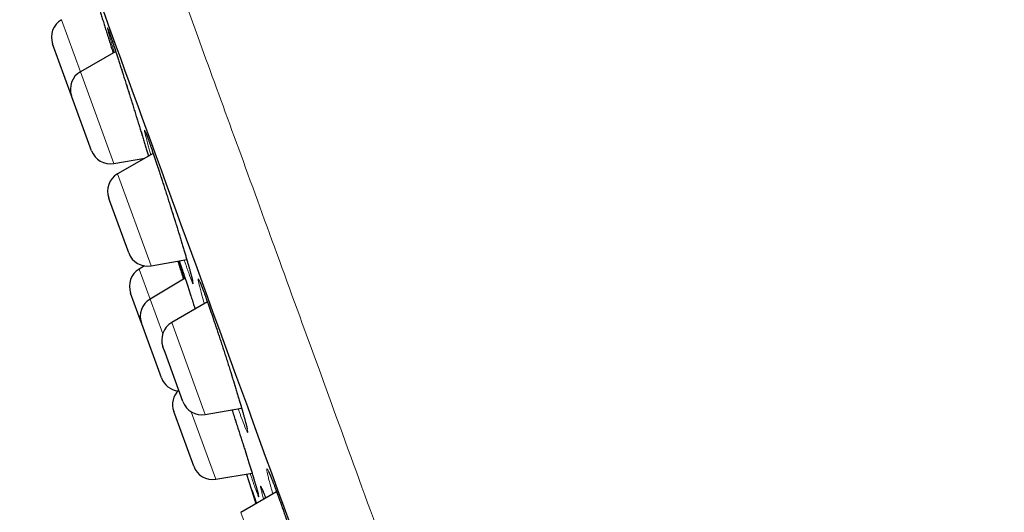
# Model space of a CAD drawing. Header units: millimetres. Extents: x 8 to 450, y 12 to 574.
# Tile 137 of 256: x 28 to 53, y 545 to 557. Entities that reach past the tile are written whole.
import ezdxf

# ---------------------------------------------------------------- set-up
doc = ezdxf.new("R2010")
doc.units = ezdxf.units.MM

msp = doc.modelspace()

# ---------------------------------------------------------------- linework, layer by layer
at = {"color": 252, "linetype": 'Continuous', "lineweight": 0}
for p, q in [((28.994, 557.032), (29.468, 555.731)), ((29.468, 555.731), (30.304, 553.432)), ((30.398, 553.174), (31.234, 550.876)), ((30.937, 550.794), (31.21, 550.045)), ((31.21, 550.045), (31.526, 549.177)), ((31.751, 549.456), (32.588, 547.158)), ((32.236, 547.226), (32.85, 545.539)), ((33.479, 544.709), (34.315, 542.411))]:
    msp.add_line(p, q, dxfattribs=at)
at = {"color": 7, "linetype": 'Continuous', "lineweight": 30}
for p, q in [((28.775, 556.425), (28.774, 556.428)), ((29.248, 555.127), (28.775, 556.425)), ((30.351, 556.24), (29.468, 555.731)), ((29.258, 555.099), (29.248, 555.127)), ((29.747, 553.754), (29.258, 555.099)), ((31.288, 553.688), (30.398, 553.174)), ((30.304, 553.432), (31.083, 553.57)), ((30.206, 552.494), (30.178, 552.57)), ((30.678, 551.197), (30.206, 552.494)), ((31.234, 550.876), (32.127, 551.033)), ((31.072, 550.874), (30.937, 550.794)), ((32.084, 550.566), (31.21, 550.045)), ((30.997, 549.444), (30.724, 550.193)), ((32.645, 549.972), (31.751, 549.456)), ((31.003, 549.427), (30.997, 549.444)), ((31.496, 548.071), (31.003, 549.427)), ((31.585, 548.705), (31.532, 548.852)), ((32.031, 547.479), (31.585, 548.705)), ((32.588, 547.158), (33.498, 547.318)), ((31.826, 547.166), (31.801, 547.234)), ((32.301, 545.861), (31.826, 547.166)), ((32.85, 545.539), (33.762, 545.686)), ((33.617, 545.662), (33.857, 544.928)), ((34.373, 545.226), (33.479, 544.709))]:
    msp.add_line(p, q, dxfattribs=at)
at = {"color": 252, "linetype": 'Continuous', "lineweight": 0, "flags": 128}
for points in [[(31.231, 553.655), (31.215, 553.708), (31.189, 553.797), (31.166, 553.879), (31.145, 553.953), (31.126, 554.021), (31.11, 554.081), (31.096, 554.133), (31.086, 554.177), (31.077, 554.212), (31.072, 554.239), (31.069, 554.258), (31.069, 554.268), (31.072, 554.269), (31.078, 554.261), (31.086, 554.244), (31.097, 554.219), (31.111, 554.185), (31.127, 554.144), (31.147, 554.091), (31.169, 554.03), (31.193, 553.961), (31.219, 553.888), (31.247, 553.806), (31.277, 553.719), (31.309, 553.625), (31.343, 553.526), (31.378, 553.421), (31.414, 553.311), (31.452, 553.196), (31.49, 553.078), (31.53, 552.957), (31.57, 552.833), (31.61, 552.707), (31.651, 552.578), (31.692, 552.449), (31.733, 552.32), (31.774, 552.191), (31.814, 552.062), (31.854, 551.934), (31.893, 551.808), (31.931, 551.686), (31.968, 551.566), (32.003, 551.449), (32.037, 551.336), (32.07, 551.228), (32.1, 551.125), (32.129, 551.028), (32.155, 550.937), (32.18, 550.852), (32.202, 550.774), (32.222, 550.703), (32.239, 550.64), (32.254, 550.584), (32.266, 550.537), (32.275, 550.497), (32.282, 550.467), (32.286, 550.444), (32.287, 550.431), (32.285, 550.426), (32.281, 550.43), (32.274, 550.443), (32.264, 550.464), (32.252, 550.494), (32.236, 550.532), (32.219, 550.578), (32.199, 550.633), (32.199, 550.633)], [(32.568, 549.927), (32.557, 549.966), (32.531, 550.055), (32.508, 550.139), (32.486, 550.215), (32.468, 550.285), (32.452, 550.346), (32.438, 550.4), (32.428, 550.445), (32.42, 550.483), (32.415, 550.512), (32.412, 550.532), (32.413, 550.544), (32.416, 550.546), (32.422, 550.54), (32.431, 550.526), (32.443, 550.503), (32.457, 550.471), (32.474, 550.431), (32.494, 550.382), (32.515, 550.326), (32.54, 550.262), (32.567, 550.188), (32.597, 550.106), (32.629, 550.017), (32.662, 549.925), (32.696, 549.826), (32.732, 549.722), (32.769, 549.614), (32.807, 549.501), (32.847, 549.384), (32.887, 549.263), (32.928, 549.14), (32.97, 549.014), (33.011, 548.887), (33.053, 548.758), (33.094, 548.629), (33.136, 548.499), (33.177, 548.371), (33.217, 548.243), (33.256, 548.118), (33.295, 547.994), (33.332, 547.873), (33.368, 547.756), (33.402, 547.643), (33.435, 547.535), (33.466, 547.431), (33.495, 547.332), (33.521, 547.239), (33.546, 547.153), (33.568, 547.074), (33.588, 547.002), (33.605, 546.937), (33.62, 546.879), (33.631, 546.83), (33.64, 546.789), (33.647, 546.757), (33.65, 546.733), (33.651, 546.717), (33.649, 546.71), (33.644, 546.712), (33.637, 546.723), (33.626, 546.743), (33.613, 546.771), (33.597, 546.807), (33.579, 546.851), (33.558, 546.904), (33.535, 546.965), (33.509, 547.033), (33.482, 547.108), (33.482, 547.108)]]:
    msp.add_lwpolyline(points, dxfattribs=at)
at = {"color": 7, "linetype": 'Continuous', "lineweight": 30}
for centre, start, end in [((29.244, 556.599), 120, 200), ((29.718, 555.298), 120, 200), ((30.217, 553.925), 200, 280), ((30.648, 552.741), 120, 200), ((31.148, 551.368), 200, 280), ((31.194, 550.364), 120.8443, 200), ((31.466, 549.615), 120.8443, 200), ((32.001, 549.023), 120, 200), ((31.966, 548.242), 200, 262.9988), ((32.271, 547.405), 133.5782, 200), ((32.501, 547.65), 200, 280), ((32.771, 546.032), 200, 279.1557)]:
    msp.add_arc(centre, 0.5, start, end, dxfattribs=at)
at = {"color": 252, "linetype": 'Continuous', "lineweight": 0}
for points, knots in [([(29.15, 565.549), (29.15, 565.549), (29.225, 565.343), (29.522, 564.525), (29.745, 563.913), (30.332, 562.3), (30.697, 561.299), (31.557, 558.935), (32.053, 557.572), (33.163, 554.522), (33.777, 552.835), (35.107, 549.183), (35.822, 547.219), (37.333, 543.066), (38.13, 540.878), (39.782, 536.338), (40.638, 533.987), (42.385, 529.186), (43.277, 526.736), (45.071, 521.805), (45.974, 519.324), (47.767, 514.4), (48.656, 511.957), (50.396, 507.175), (51.248, 504.836), (52.889, 500.328), (53.678, 498.158), (55.174, 494.048), (55.881, 492.107), (57.19, 488.508), (57.794, 486.85), (58.882, 483.862), (59.366, 482.531), (59.784, 481.384)], [0, 0, 0, 0, 0.0625, 0.0625, 0.125, 0.125, 0.1875, 0.1875, 0.25, 0.25, 0.3125, 0.3125, 0.375, 0.375, 0.4375, 0.4375, 0.5, 0.5, 0.5625, 0.5625, 0.625, 0.625, 0.6875, 0.6875, 0.75, 0.75, 0.8125, 0.8125, 0.875, 0.875, 0.9375, 0.9375, 1, 1, 1, 1]), ([(30.316, 556.22), (30.309, 556.243), (30.293, 556.297), (30.269, 556.375), (30.246, 556.456), (30.224, 556.53), (30.205, 556.596), (30.189, 556.654), (30.175, 556.704), (30.164, 556.746), (30.155, 556.78), (30.149, 556.805), (30.146, 556.822), (30.145, 556.829), (30.148, 556.828), (30.153, 556.819), (30.16, 556.8), (30.171, 556.772), (30.185, 556.734), (30.201, 556.689), (30.219, 556.635), (30.24, 556.574), (30.263, 556.505), (30.288, 556.43), (30.316, 556.347), (30.345, 556.258), (30.376, 556.163), (30.409, 556.062), (30.443, 555.956), (30.479, 555.845), (30.516, 555.729), (30.554, 555.61), (30.592, 555.488), (30.632, 555.363), (30.672, 555.236), (30.712, 555.107), (30.753, 554.978), (30.794, 554.848), (30.834, 554.718), (30.874, 554.589), (30.913, 554.462), (30.952, 554.337), (30.99, 554.214), (31.027, 554.094), (31.062, 553.978), (31.096, 553.866), (31.128, 553.759), (31.153, 553.677), (31.166, 553.633), (31.17, 553.62)], [0, 0, 0, 0, 0.015555, 0.037239, 0.058947, 0.080631, 0.10224, 0.123831, 0.145495, 0.167185, 0.188849, 0.21044, 0.232005, 0.253645, 0.27531, 0.29695, 0.318515, 0.340949, 0.363411, 0.385845, 0.407395, 0.429019, 0.450668, 0.472292, 0.493842, 0.515392, 0.537015, 0.558663, 0.580286, 0.601836, 0.6234, 0.645038, 0.666701, 0.688339, 0.709903, 0.731492, 0.753155, 0.774842, 0.796505, 0.818094, 0.839703, 0.861385, 0.883092, 0.904775, 0.926384, 0.947998, 0.969687, 0.991401, 1, 1, 1, 1]), ([(32.062, 550.553), (32.056, 550.572), (32.04, 550.623), (32.017, 550.697), (31.992, 550.777), (31.97, 550.849), (31.951, 550.914), (31.936, 550.964), (31.928, 550.989), (31.925, 550.998)], [0, 0, 0, 0, 0.100159, 0.261914, 0.423482, 0.584498, 0.745419, 0.90689, 1, 1, 1, 1]), ([(31.939, 551), (31.94, 550.997), (31.946, 550.98), (31.96, 550.939), (31.98, 550.878), (32.004, 550.809), (32.029, 550.733), (32.057, 550.65), (32.086, 550.56), (32.118, 550.464), (32.151, 550.363), (32.186, 550.256), (32.215, 550.167), (32.233, 550.113), (32.238, 550.096)], [0, 0, 0, 0, 0.017594, 0.11195, 0.206415, 0.300771, 0.394805, 0.488838, 0.583191, 0.677654, 0.772007, 0.86604, 0.960116, 1, 1, 1, 1]), ([(32.199, 550.633), (32.199, 550.633), (32.192, 550.653), (32.177, 550.695), (32.152, 550.765), (32.125, 550.842), (32.096, 550.926), (32.075, 550.987), (32.064, 551.02), (32.063, 551.022)], [0, 0, 0, 0, 0.002638, 0.199577, 0.397189, 0.595028, 0.79264, 0.989579, 1, 1, 1, 1]), ([(33.482, 547.108), (33.482, 547.108), (33.472, 547.135), (33.452, 547.19), (33.429, 547.256), (33.415, 547.295), (33.412, 547.303)], [0, 0, 0, 0, 0.005931, 0.448693, 0.892967, 1, 1, 1, 1]), ([(33.257, 547.276), (33.269, 547.238), (33.296, 547.157), (33.336, 547.033), (33.378, 546.904), (33.419, 546.775), (33.46, 546.647), (33.5, 546.521), (33.54, 546.398), (33.578, 546.277), (33.615, 546.159), (33.651, 546.045), (33.685, 545.936), (33.717, 545.832), (33.748, 545.733), (33.776, 545.639), (33.803, 545.552), (33.827, 545.472), (33.848, 545.398), (33.868, 545.333), (33.884, 545.274), (33.898, 545.224), (33.91, 545.182), (33.918, 545.148), (33.924, 545.122), (33.927, 545.106), (33.927, 545.098), (33.925, 545.098), (33.919, 545.107), (33.911, 545.125), (33.9, 545.152), (33.886, 545.187), (33.87, 545.23), (33.857, 545.265), (33.851, 545.282)], [0, 0, 0, 0, 0.027854, 0.059128, 0.090426, 0.121831, 0.153272, 0.184676, 0.215974, 0.247292, 0.278716, 0.310177, 0.341601, 0.372919, 0.404242, 0.435673, 0.46714, 0.49857, 0.529894, 0.561207, 0.592628, 0.624085, 0.655506, 0.68682, 0.718112, 0.749511, 0.780946, 0.812345, 0.843637, 0.874838, 0.906146, 0.93749, 0.968798, 1, 1, 1, 1]), ([(33.851, 545.282), (33.851, 545.283), (33.844, 545.301), (33.829, 545.341), (33.806, 545.408), (33.78, 545.482), (33.751, 545.564), (33.729, 545.629), (33.715, 545.669), (33.712, 545.678)], [0, 0, 0, 0, 0.002021, 0.190794, 0.380212, 0.569848, 0.759266, 0.948039, 1, 1, 1, 1]), ([(34.279, 545.172), (34.277, 545.179), (34.265, 545.22), (34.246, 545.287), (34.222, 545.372), (34.201, 545.45), (34.182, 545.52), (34.166, 545.583), (34.152, 545.639), (34.142, 545.686), (34.134, 545.725), (34.129, 545.756), (34.127, 545.778), (34.127, 545.791), (34.131, 545.796), (34.137, 545.792), (34.147, 545.78), (34.159, 545.758), (34.174, 545.728), (34.191, 545.69), (34.211, 545.644), (34.234, 545.589), (34.259, 545.527), (34.286, 545.457), (34.316, 545.38), (34.348, 545.295), (34.382, 545.202), (34.418, 545.102), (34.456, 544.997), (34.495, 544.888), (34.534, 544.776), (34.575, 544.66), (34.616, 544.54), (34.658, 544.418), (34.7, 544.293), (34.742, 544.166), (34.785, 544.037), (34.828, 543.909), (34.87, 543.78), (34.912, 543.651), (34.953, 543.524), (34.993, 543.397), (35.032, 543.274), (35.07, 543.153), (35.106, 543.035), (35.141, 542.921), (35.175, 542.811), (35.206, 542.707), (35.235, 542.607), (35.262, 542.514), (35.287, 542.426), (35.31, 542.345), (35.33, 542.272), (35.347, 542.205), (35.361, 542.146), (35.373, 542.096), (35.382, 542.053), (35.389, 542.018), (35.392, 541.992), (35.393, 541.975), (35.39, 541.967), (35.385, 541.967), (35.377, 541.975), (35.366, 541.993), (35.352, 542.019), (35.336, 542.054), (35.317, 542.097), (35.295, 542.148), (35.272, 542.206), (35.245, 542.273), (35.217, 542.347), (35.186, 542.428), (35.16, 542.498), (35.144, 542.543), (35.139, 542.556)], [0, 0, 0, 0, 0.003446, 0.017617, 0.031772, 0.045878, 0.059992, 0.074154, 0.088332, 0.102494, 0.116608, 0.130718, 0.144877, 0.159052, 0.17321, 0.18732, 0.201418, 0.215565, 0.229727, 0.243873, 0.257971, 0.272053, 0.286183, 0.300329, 0.314459, 0.328541, 0.343189, 0.357856, 0.372505, 0.386576, 0.400696, 0.414832, 0.428952, 0.443023, 0.457094, 0.471214, 0.485349, 0.499468, 0.513539, 0.52762, 0.541749, 0.555894, 0.570023, 0.584104, 0.598201, 0.612346, 0.626507, 0.640652, 0.654749, 0.668858, 0.683016, 0.697191, 0.711348, 0.725458, 0.739572, 0.753734, 0.767912, 0.782074, 0.796188, 0.810295, 0.824451, 0.838623, 0.852778, 0.866885, 0.880978, 0.89512, 0.909277, 0.923418, 0.937511, 0.951551, 0.965638, 0.979742, 0.99383, 1, 1, 1, 1]), ([(34.051, 545.04), (34.051, 545.04), (34.043, 545.066), (34.031, 545.11), (34.014, 545.171), (34, 545.223), (33.988, 545.268), (33.98, 545.304), (33.974, 545.332), (33.971, 545.351), (33.972, 545.361), (33.975, 545.363), (33.98, 545.356), (33.989, 545.34), (34, 545.316), (34.015, 545.284), (34.032, 545.242), (34.051, 545.193), (34.073, 545.136), (34.089, 545.093), (34.098, 545.068), (34.099, 545.067)], [0, 0, 0, 0, 0.001203, 0.059924, 0.118445, 0.176957, 0.235669, 0.294448, 0.35316, 0.411672, 0.470148, 0.528825, 0.587569, 0.646246, 0.704722, 0.763153, 0.821784, 0.880483, 0.939114, 0.997544, 1, 1, 1, 1]), ([(33.795, 545.131), (33.79, 545.147), (33.779, 545.18), (33.767, 545.218), (33.758, 545.248), (33.751, 545.27), (33.748, 545.283), (33.747, 545.287), (33.749, 545.283), (33.752, 545.274), (33.754, 545.269)], [0, 0, 0, 0, 0.125213, 0.250281, 0.374922, 0.499653, 0.62481, 0.750113, 0.87527, 1, 1, 1, 1]), ([(33.754, 545.269), (33.757, 545.262), (33.761, 545.249), (33.772, 545.218), (33.785, 545.18), (33.801, 545.133), (33.816, 545.09), (33.826, 545.061), (33.828, 545.053)], [0, 0, 0, 0, 0.185353, 0.371338, 0.557537, 0.743522, 0.928875, 1, 1, 1, 1])]:
    msp.add_open_spline(points, degree=3, knots=knots, dxfattribs=at)
at = {"color": 7, "linetype": 'Continuous', "lineweight": 30}
msp.add_open_spline([(27.952, 562.985), (27.952, 562.985), (28.762, 560.759), (32.223, 551.249), (37.403, 537.018), (41.477, 525.826), (43.513, 520.23)], degree=3, dxfattribs=at)
for points, knots in [([(29.753, 557.897), (29.757, 557.885), (29.767, 557.853), (29.787, 557.792), (29.811, 557.715), (29.838, 557.631), (29.866, 557.54), (29.897, 557.444), (29.929, 557.341), (29.963, 557.234), (29.998, 557.122), (30.034, 557.005), (30.072, 556.886), (30.11, 556.763), (30.149, 556.637), (30.189, 556.509), (30.229, 556.38), (30.261, 556.278), (30.279, 556.218), (30.284, 556.202)], [0, 0, 0, 0, 0.035484, 0.098034, 0.160799, 0.223635, 0.2864, 0.348951, 0.411545, 0.474352, 0.537231, 0.600038, 0.662632, 0.725297, 0.788176, 0.851127, 0.914006, 0.976671, 1, 1, 1, 1]), ([(30.166, 556.784), (30.166, 556.784), (30.166, 556.783), (30.167, 556.781), (30.168, 556.777), (30.171, 556.771), (30.174, 556.762), (30.178, 556.751), (30.183, 556.737), (30.189, 556.721), (30.196, 556.702), (30.203, 556.681), (30.211, 556.658), (30.22, 556.632), (30.229, 556.605), (30.24, 556.575), (30.25, 556.543), (30.262, 556.51), (30.273, 556.474), (30.286, 556.437), (30.299, 556.397), (30.313, 556.356), (30.327, 556.313), (30.341, 556.269), (30.356, 556.223), (30.372, 556.175), (30.388, 556.126), (30.404, 556.076), (30.421, 556.024), (30.438, 555.971), (30.456, 555.916), (30.473, 555.861), (30.492, 555.804), (30.51, 555.746), (30.529, 555.688), (30.548, 555.628), (30.567, 555.568), (30.586, 555.507), (30.606, 555.445), (30.626, 555.382), (30.646, 555.319), (30.666, 555.256), (30.686, 555.191), (30.706, 555.127), (30.726, 555.063), (30.747, 554.998), (30.767, 554.934), (30.787, 554.869), (30.807, 554.804), (30.827, 554.74), (30.847, 554.675), (30.867, 554.611), (30.887, 554.547), (30.907, 554.483), (30.926, 554.42), (30.946, 554.358), (30.964, 554.296), (30.983, 554.236), (31.001, 554.176), (31.02, 554.116), (31.038, 554.057), (31.055, 553.999), (31.073, 553.942), (31.09, 553.887), (31.106, 553.832), (31.122, 553.779), (31.138, 553.728), (31.153, 553.678), (31.163, 553.642), (31.169, 553.623), (31.17, 553.62)], [0, 0, 0, 0, 0.005608, 0.014538, 0.02466, 0.035919, 0.048174, 0.061229, 0.074872, 0.088943, 0.103241, 0.117891, 0.132777, 0.147803, 0.162887, 0.177966, 0.193134, 0.208404, 0.223694, 0.239024, 0.254413, 0.26983, 0.285237, 0.300646, 0.316059, 0.331478, 0.346905, 0.362342, 0.377792, 0.393256, 0.40874, 0.424244, 0.439761, 0.455219, 0.470648, 0.486062, 0.501486, 0.516941, 0.532461, 0.547939, 0.563446, 0.579009, 0.594572, 0.610068, 0.625447, 0.640898, 0.656366, 0.671828, 0.687307, 0.702824, 0.718408, 0.73384, 0.74937, 0.764938, 0.780469, 0.795896, 0.811235, 0.826605, 0.842055, 0.857566, 0.873122, 0.888704, 0.904292, 0.919861, 0.935392, 0.950865, 0.966263, 0.981578, 0.996882, 1, 1, 1, 1]), ([(31.1, 554.209), (31.1, 554.209), (31.1, 554.208), (31.101, 554.206), (31.103, 554.201), (31.106, 554.194), (31.11, 554.185), (31.115, 554.173), (31.12, 554.159), (31.127, 554.143), (31.134, 554.123), (31.142, 554.102), (31.151, 554.078), (31.161, 554.052), (31.171, 554.024), (31.182, 553.993), (31.193, 553.961), (31.205, 553.927), (31.218, 553.89), (31.231, 553.852), (31.245, 553.813), (31.259, 553.771), (31.274, 553.728), (31.289, 553.683), (31.305, 553.636), (31.321, 553.588), (31.338, 553.538), (31.355, 553.487), (31.373, 553.435), (31.39, 553.381), (31.409, 553.327), (31.427, 553.271), (31.446, 553.214), (31.465, 553.156), (31.484, 553.097), (31.504, 553.037), (31.523, 552.976), (31.543, 552.914), (31.563, 552.852), (31.583, 552.79), (31.604, 552.727), (31.624, 552.664), (31.644, 552.6), (31.665, 552.535), (31.685, 552.471), (31.706, 552.406), (31.726, 552.341), (31.747, 552.276), (31.767, 552.212), (31.787, 552.148), (31.807, 552.084), (31.827, 552.02), (31.847, 551.957), (31.867, 551.894), (31.886, 551.831), (31.905, 551.769), (31.924, 551.708), (31.943, 551.647), (31.961, 551.587), (31.979, 551.528), (31.996, 551.471), (32.014, 551.414), (32.03, 551.359), (32.047, 551.304), (32.063, 551.251), (32.078, 551.199), (32.093, 551.148), (32.108, 551.098), (32.122, 551.05), (32.136, 551.003), (32.149, 550.958), (32.161, 550.916), (32.173, 550.875), (32.184, 550.835), (32.195, 550.798), (32.205, 550.762), (32.215, 550.728), (32.224, 550.695), (32.232, 550.665), (32.239, 550.637), (32.246, 550.611), (32.252, 550.588), (32.258, 550.566), (32.262, 550.548), (32.266, 550.532), (32.269, 550.518), (32.272, 550.508), (32.273, 550.5), (32.274, 550.495), (32.275, 550.493), (32.275, 550.493), (32.275, 550.493)], [0, 0, 0, 0, 0.005714, 0.012767, 0.02057, 0.029093, 0.038275, 0.048035, 0.058361, 0.068861, 0.079732, 0.090866, 0.102177, 0.113589, 0.12506, 0.136533, 0.148128, 0.159812, 0.171538, 0.183256, 0.194932, 0.206666, 0.218451, 0.230244, 0.242056, 0.253908, 0.265775, 0.277627, 0.289478, 0.30133, 0.313185, 0.325044, 0.336909, 0.348783, 0.360667, 0.372565, 0.384479, 0.396402, 0.408279, 0.420133, 0.431974, 0.443824, 0.455696, 0.467618, 0.479507, 0.491419, 0.503374, 0.515327, 0.527228, 0.539038, 0.550905, 0.562783, 0.574656, 0.58654, 0.598454, 0.610419, 0.622267, 0.634189, 0.646138, 0.658055, 0.669888, 0.681651, 0.693442, 0.705291, 0.717185, 0.72911, 0.741051, 0.75299, 0.764908, 0.776789, 0.788619, 0.80038, 0.812065, 0.823736, 0.835453, 0.847204, 0.858969, 0.870724, 0.882443, 0.8941, 0.905664, 0.9171, 0.928365, 0.939406, 0.950169, 0.960827, 0.971176, 0.979871, 0.987865, 0.995074, 1, 1, 1, 1]), ([(31.902, 550.994), (31.903, 550.993), (31.914, 550.958), (31.933, 550.897), (31.96, 550.813), (31.984, 550.74), (32.007, 550.666), (32.028, 550.601), (32.041, 550.559), (32.046, 550.544)], [0, 0, 0, 0, 0.007416, 0.253612, 0.419212, 0.579555, 0.739899, 0.901363, 1, 1, 1, 1]), ([(31.939, 551), (31.94, 550.995), (31.945, 550.983), (31.952, 550.961), (31.961, 550.934), (31.971, 550.905), (31.982, 550.874), (31.993, 550.841), (32.004, 550.807), (32.017, 550.77), (32.029, 550.731), (32.043, 550.691), (32.057, 550.649), (32.071, 550.605), (32.086, 550.56), (32.102, 550.513), (32.117, 550.465), (32.134, 550.415), (32.151, 550.364), (32.168, 550.312), (32.185, 550.258), (32.203, 550.203), (32.221, 550.149), (32.233, 550.112), (32.239, 550.095)], [0, 0, 0, 0, 0.030054, 0.075507, 0.120966, 0.167008, 0.213089, 0.259247, 0.305542, 0.352019, 0.398544, 0.445023, 0.491508, 0.538004, 0.584516, 0.63105, 0.677612, 0.724212, 0.770858, 0.817561, 0.864331, 0.911077, 0.957675, 1, 1, 1, 1]), ([(32.453, 550.474), (32.453, 550.474), (32.453, 550.474), (32.454, 550.472), (32.456, 550.469), (32.459, 550.463), (32.462, 550.455), (32.467, 550.444), (32.473, 550.431), (32.479, 550.416), (32.487, 550.398), (32.495, 550.377), (32.504, 550.355), (32.514, 550.329), (32.524, 550.302), (32.535, 550.273), (32.547, 550.241), (32.56, 550.208), (32.573, 550.172), (32.586, 550.135), (32.601, 550.095), (32.615, 550.055), (32.63, 550.012), (32.646, 549.967), (32.663, 549.921), (32.679, 549.874), (32.696, 549.825), (32.714, 549.775), (32.732, 549.723), (32.75, 549.67), (32.768, 549.615), (32.787, 549.56), (32.806, 549.503), (32.826, 549.445), (32.846, 549.387), (32.866, 549.327), (32.886, 549.267), (32.906, 549.206), (32.926, 549.144), (32.947, 549.082), (32.968, 549.019), (32.988, 548.956), (33.009, 548.892), (33.03, 548.828), (33.051, 548.764), (33.072, 548.7), (33.092, 548.635), (33.113, 548.571), (33.134, 548.507), (33.154, 548.442), (33.174, 548.378), (33.195, 548.314), (33.215, 548.25), (33.235, 548.187), (33.254, 548.125), (33.273, 548.063), (33.292, 548.002), (33.311, 547.942), (33.329, 547.882), (33.347, 547.824), (33.365, 547.766), (33.382, 547.709), (33.399, 547.653), (33.416, 547.598), (33.432, 547.545), (33.447, 547.493), (33.462, 547.442), (33.476, 547.393), (33.49, 547.346), (33.504, 547.299), (33.517, 547.254), (33.529, 547.211), (33.541, 547.169), (33.552, 547.129), (33.563, 547.091), (33.573, 547.055), (33.582, 547.021), (33.59, 546.99), (33.598, 546.96), (33.605, 546.932), (33.612, 546.907), (33.618, 546.884), (33.623, 546.863), (33.627, 546.844), (33.63, 546.828), (33.633, 546.815), (33.635, 546.806), (33.636, 546.798), (33.637, 546.794), (33.638, 546.791), (33.638, 546.791), (33.638, 546.791)], [0, 0, 0, 0, 0.003182, 0.010031, 0.017583, 0.025831, 0.034734, 0.044222, 0.054176, 0.064599, 0.075308, 0.086257, 0.097409, 0.108742, 0.120254, 0.131744, 0.143394, 0.155149, 0.166958, 0.17877, 0.190559, 0.202347, 0.214227, 0.226159, 0.238102, 0.250004, 0.261854, 0.273821, 0.285775, 0.297735, 0.309715, 0.321732, 0.333753, 0.345754, 0.357752, 0.369749, 0.381748, 0.39375, 0.405758, 0.417775, 0.429801, 0.441841, 0.453897, 0.465948, 0.47796, 0.489942, 0.501916, 0.513902, 0.525915, 0.53799, 0.550011, 0.562069, 0.574158, 0.586229, 0.598234, 0.610172, 0.622189, 0.634184, 0.646177, 0.658186, 0.670228, 0.682241, 0.694228, 0.706273, 0.718327, 0.730325, 0.742226, 0.754077, 0.765972, 0.777916, 0.789893, 0.801886, 0.813877, 0.825843, 0.837765, 0.849621, 0.861391, 0.873051, 0.884587, 0.896104, 0.907613, 0.919056, 0.930384, 0.941542, 0.952456, 0.963037, 0.972125, 0.980634, 0.988486, 0.995632, 1, 1, 1, 1]), ([(32.238, 550.096), (32.245, 550.074), (32.265, 550.014), (32.298, 549.913), (32.324, 549.833), (32.336, 549.794)], [0, 0, 0, 0, 0.227873, 0.622919, 1, 1, 1, 1]), ([(33.257, 547.276), (33.258, 547.273), (33.265, 547.25), (33.28, 547.205), (33.301, 547.14), (33.322, 547.076), (33.343, 547.011), (33.364, 546.947), (33.385, 546.882), (33.405, 546.818), (33.426, 546.754), (33.446, 546.691), (33.466, 546.627), (33.487, 546.564), (33.506, 546.502), (33.526, 546.44), (33.546, 546.379), (33.565, 546.318), (33.584, 546.258), (33.602, 546.2), (33.62, 546.142), (33.638, 546.086), (33.655, 546.031), (33.672, 545.976), (33.689, 545.922), (33.705, 545.87), (33.721, 545.819), (33.736, 545.769), (33.751, 545.721), (33.765, 545.675), (33.779, 545.63), (33.792, 545.587), (33.804, 545.546), (33.816, 545.506), (33.827, 545.468), (33.838, 545.432), (33.848, 545.398), (33.858, 545.365), (33.867, 545.334), (33.875, 545.306), (33.882, 545.28), (33.889, 545.256), (33.895, 545.234), (33.9, 545.215), (33.905, 545.198), (33.908, 545.184), (33.911, 545.173), (33.913, 545.164), (33.914, 545.158), (33.915, 545.155), (33.915, 545.154), (33.915, 545.154), (33.915, 545.154)], [0, 0, 0, 0, 0.002245, 0.023877, 0.045463, 0.067149, 0.088862, 0.110506, 0.132006, 0.153463, 0.175037, 0.19659, 0.218157, 0.239765, 0.261453, 0.283004, 0.304616, 0.326304, 0.347974, 0.36952, 0.390917, 0.412298, 0.433787, 0.455367, 0.477014, 0.498701, 0.520401, 0.542078, 0.563703, 0.585248, 0.606686, 0.627993, 0.64923, 0.67054, 0.69193, 0.713374, 0.734839, 0.756281, 0.777658, 0.798927, 0.820039, 0.840936, 0.861551, 0.881813, 0.901934, 0.921818, 0.941147, 0.957515, 0.972567, 0.986097, 0.998883, 1, 1, 1, 1]), ([(34.177, 545.713), (34.177, 545.713), (34.177, 545.713), (34.178, 545.712), (34.18, 545.708), (34.183, 545.703), (34.187, 545.695), (34.192, 545.684), (34.197, 545.672), (34.204, 545.657), (34.212, 545.639), (34.22, 545.619), (34.23, 545.596), (34.24, 545.571), (34.251, 545.544), (34.263, 545.515), (34.275, 545.484), (34.288, 545.451), (34.302, 545.415), (34.316, 545.378), (34.331, 545.339), (34.346, 545.298), (34.362, 545.255), (34.378, 545.211), (34.395, 545.165), (34.412, 545.118), (34.43, 545.069), (34.448, 545.019), (34.467, 544.967), (34.485, 544.914), (34.504, 544.86), (34.524, 544.805), (34.544, 544.748), (34.563, 544.691), (34.584, 544.633), (34.604, 544.573), (34.625, 544.513), (34.646, 544.452), (34.667, 544.39), (34.688, 544.328), (34.709, 544.266), (34.73, 544.203), (34.751, 544.139), (34.772, 544.075), (34.794, 544.011), (34.815, 543.947), (34.836, 543.883), (34.857, 543.818), (34.878, 543.754), (34.899, 543.69), (34.919, 543.626), (34.94, 543.563), (34.96, 543.5), (34.98, 543.437), (35, 543.375), (35.019, 543.314), (35.038, 543.253), (35.057, 543.192), (35.076, 543.133), (35.094, 543.074), (35.112, 543.017), (35.129, 542.96), (35.146, 542.905), (35.162, 542.851), (35.178, 542.798), (35.194, 542.746), (35.209, 542.696), (35.223, 542.646), (35.237, 542.599), (35.251, 542.553), (35.263, 542.508), (35.275, 542.466), (35.287, 542.425), (35.298, 542.386), (35.308, 542.349), (35.317, 542.313), (35.326, 542.28), (35.335, 542.248), (35.342, 542.219), (35.349, 542.191), (35.355, 542.166), (35.361, 542.144), (35.365, 542.124), (35.369, 542.107), (35.372, 542.092), (35.374, 542.08), (35.376, 542.072), (35.377, 542.066), (35.377, 542.062), (35.378, 542.06), (35.377, 542.061), (35.377, 542.061)], [0, 0, 0, 0, 0.00278, 0.009674, 0.017223, 0.025423, 0.034242, 0.043624, 0.053501, 0.063799, 0.074447, 0.085382, 0.096551, 0.107908, 0.119374, 0.130984, 0.142647, 0.154369, 0.166159, 0.178029, 0.189976, 0.201881, 0.213872, 0.225906, 0.237939, 0.249927, 0.261891, 0.273903, 0.285974, 0.298066, 0.310131, 0.322135, 0.334151, 0.346234, 0.35831, 0.370398, 0.382515, 0.394655, 0.406773, 0.418882, 0.430989, 0.443095, 0.455202, 0.467313, 0.47943, 0.491555, 0.503691, 0.51584, 0.528004, 0.540125, 0.552214, 0.564285, 0.576359, 0.58845, 0.600582, 0.612702, 0.624822, 0.636991, 0.649166, 0.661289, 0.673322, 0.685358, 0.697434, 0.709495, 0.721562, 0.733649, 0.745777, 0.757809, 0.769883, 0.78198, 0.794033, 0.805988, 0.817827, 0.829666, 0.841557, 0.853464, 0.86536, 0.877218, 0.889008, 0.900697, 0.912247, 0.923613, 0.934743, 0.945573, 0.95604, 0.96631, 0.975156, 0.983463, 0.991164, 0.998223, 1, 1, 1, 1]), ([(33.756, 545.264), (33.756, 545.264), (33.755, 545.265), (33.756, 545.263), (33.757, 545.261), (33.757, 545.26), (33.757, 545.259)], [0, 0, 0, 0, 0.088373, 0.450958, 0.884147, 1, 1, 1, 1]), ([(33.757, 545.259), (33.758, 545.258), (33.759, 545.255), (33.762, 545.248), (33.765, 545.238), (33.77, 545.225), (33.775, 545.21), (33.781, 545.193), (33.787, 545.173), (33.795, 545.152), (33.803, 545.128), (33.812, 545.102), (33.82, 545.076), (33.826, 545.059), (33.829, 545.051)], [0, 0, 0, 0, 0.049077, 0.126862, 0.208702, 0.29415, 0.381954, 0.47139, 0.562082, 0.654038, 0.745722, 0.838196, 0.931067, 1, 1, 1, 1]), ([(33.859, 544.929), (33.858, 544.934), (33.848, 544.965), (33.832, 545.015), (33.812, 545.078), (33.8, 545.113), (33.795, 545.131)], [0, 0, 0, 0, 0.059138, 0.372491, 0.68571, 1, 1, 1, 1]), ([(34.007, 545.297), (34.007, 545.297), (34.007, 545.297), (34.008, 545.295), (34.01, 545.291), (34.012, 545.285), (34.016, 545.276), (34.021, 545.265), (34.027, 545.252), (34.033, 545.236), (34.041, 545.218), (34.049, 545.197), (34.058, 545.174), (34.068, 545.148), (34.078, 545.121), (34.089, 545.094), (34.095, 545.075), (34.098, 545.067)], [0, 0, 0, 0, 0.029148, 0.077599, 0.131259, 0.190001, 0.253451, 0.321046, 0.391896, 0.46593, 0.541779, 0.619117, 0.697707, 0.777402, 0.858151, 0.939352, 1, 1, 1, 1]), ([(33.828, 545.053), (33.833, 545.04), (33.844, 545.007), (33.857, 544.967), (33.867, 544.938), (33.868, 544.934)], [0, 0, 0, 0, 0.351666, 0.923829, 1, 1, 1, 1])]:
    msp.add_open_spline(points, degree=3, knots=knots, dxfattribs=at)

doc.saveas('drawing.dxf')
